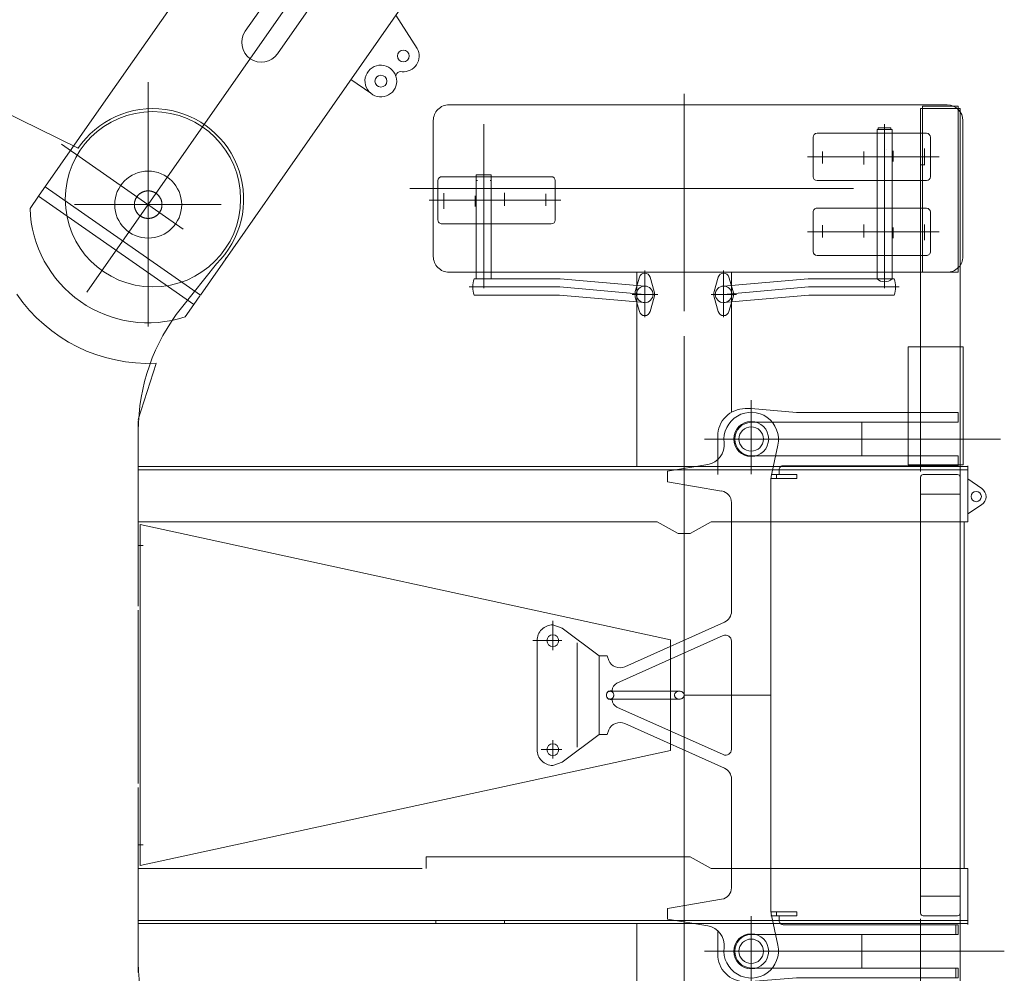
# Model space of a CAD drawing. Extents: x 6150 to 37180, y 3727 to 23870.
# Tile 23 of 27: x 33934 to 36432, y 9065 to 11485. Entities that reach past the tile are written whole.
import ezdxf

# ---------------------------------------------------------------- set-up
doc = ezdxf.new("R2010")
doc.units = 0
doc.header["$LTSCALE"] = 37.5
doc.header["$MEASUREMENT"] = 0
doc.linetypes.add('CENTER', pattern=[50.5, 30, -9, 2.5, -9])
doc.linetypes.add('HIDDEN', pattern=[12.6, 8.4, -4.2])
doc.layers.add('1', color=7, linetype='Continuous')
doc.layers.add('2', color=134, linetype='Continuous')

# ---------------------------------------------------------------- blocks, each defined once
blk = doc.blocks.new('*G3')
at = {"layer": '1', "color": 7, "linetype": 'Continuous', "lineweight": 9}
for p, q in [((35095.5, 11076.7), (35093.5, 11076.7)), ((35127.5, 11076.7), (35129.5, 11076.7))]:
    blk.add_line(p, q, dxfattribs=at)
blk = doc.blocks.new('*G5')
at = {"layer": '1', "color": 7, "linetype": 'Continuous', "lineweight": 9}
for p, q in [((35947.1, 10996.7), (35947.1, 10896.7)), ((36234.8, 11006.7), (35957.1, 11006.7)), ((36244.8, 10896.7), (36244.8, 10996.7)), ((35957.1, 10886.7), (36234.8, 10886.7))]:
    blk.add_line(p, q, dxfattribs=at)
at = {"layer": '1', "color": 7, "linetype": 'CENTER', "lineweight": 9}
for p, q in [((35932.8, 10946.7), (36266.8, 10946.7)), ((35970.7, 10963.3), (35970.7, 10932.7)), ((36076, 10965.5), (36076, 10932.7)), ((36150.6, 10958), (36150.6, 10930.9)), ((36230.1, 10965.1), (36230.1, 10925.2))]:
    blk.add_line(p, q, dxfattribs=at)
at = {"layer": '1', "color": 7, "linetype": 'Continuous', "lineweight": 9}
for centre, start, end in [((35957.1, 10996.7), 90, -179.9965), ((36234.8, 10996.7), 0, 90), ((35957.1, 10896.7), 180, -90.0017), ((36234.8, 10896.7), -90, 0.0035)]:
    blk.add_arc(centre, 10, start, end, dxfattribs=at)
blk = doc.blocks.new('*G6')
at = {"layer": '1', "color": 7, "linetype": 'Continuous', "lineweight": 9}
for p, q in [((35957.1, 11196.7), (36234.8, 11196.7)), ((35947.1, 11086.7), (35947.1, 11186.7)), ((36244.8, 11186.7), (36244.8, 11086.7)), ((36234.8, 11076.7), (35957.1, 11076.7))]:
    blk.add_line(p, q, dxfattribs=at)
at = {"layer": '1', "color": 7, "linetype": 'CENTER', "lineweight": 9}
for p, q in [((35970.7, 11120.2), (35970.7, 11150.8)), ((36076, 11118), (36076, 11150.8)), ((36150.6, 11125.5), (36150.6, 11152.6)), ((36230.1, 11118.4), (36230.1, 11158.3)), ((35932.8, 11136.7), (36266.8, 11136.7))]:
    blk.add_line(p, q, dxfattribs=at)
at = {"layer": '1', "color": 7, "linetype": 'Continuous', "lineweight": 9}
for centre, start, end in [((35957.1, 11186.7), 90, 179.9965), ((36234.8, 11186.7), 0, 90), ((35957.1, 11086.7), 180, -90), ((36234.8, 11086.7), -90, -0.0035)]:
    blk.add_arc(centre, 10, start, end, dxfattribs=at)
blk = doc.blocks.new('*G7')
at = {"layer": '1', "color": 7, "linetype": 'Continuous', "lineweight": 9}
for p, q in [((36287.3, 11269.2), (35023.5, 11269.2)), ((34983.5, 11229.2), (34983.5, 10884.2)), ((36327.3, 10884.2), (36327.3, 11229.2)), ((35023.5, 10844.2), (36287.3, 10844.2))]:
    blk.add_line(p, q, dxfattribs=at)
at = {"layer": '1', "color": 7, "linetype": 'CENTER', "lineweight": 9}
blk.add_line((34924.2, 11056.7), (36376.2, 11056.7), dxfattribs=at)
at = {"layer": '1', "color": 7, "linetype": 'Continuous', "lineweight": 9}
for centre, start, end in [((35023.5, 11229.2), 90, -179.9991), ((36287.3, 11229.2), 0, 89.9991), ((35023.5, 10884.2), 180, -89.9996), ((36287.3, 10884.2), -90, 0.0018)]:
    blk.add_arc(centre, 40, start, end, dxfattribs=at)
blk = doc.blocks.new('*G8')
at = {"layer": '1', "color": 7, "linetype": 'Continuous', "lineweight": 9}
for p, q in [((34995.2, 10976.7), (34995.2, 11076.7)), ((35005.2, 11086.7), (35282.9, 11086.7)), ((35292.9, 11076.7), (35292.9, 10976.7)), ((35282.9, 10966.7), (35005.2, 10966.7))]:
    blk.add_line(p, q, dxfattribs=at)
at = {"layer": '1', "color": 7, "linetype": 'CENTER', "lineweight": 9}
for p, q in [((35009.9, 11045.1), (35009.9, 11005.2)), ((35164, 11045.5), (35164, 11012.7)), ((35269.3, 11043.3), (35269.3, 11012.7)), ((35307.2, 11026.7), (34973.2, 11026.7)), ((35089.4, 11038), (35089.4, 11010.9))]:
    blk.add_line(p, q, dxfattribs=at)
at = {"layer": '1', "color": 7, "linetype": 'Continuous', "lineweight": 9}
for centre, start, end in [((35005.2, 11076.7), 90, 180), ((35282.9, 11076.7), 0, 90), ((35005.2, 10976.7), 180, -89.9965), ((35282.9, 10976.7), -90, -0.0017)]:
    blk.add_arc(centre, 10, start, end, dxfattribs=at)
blk = doc.blocks.new('*G4')
at = {"color": 7, "linetype": 'Continuous', "lineweight": 9}
for name in ['*G7', '*G6', '*G8', '*G5']:
    blk.add_blockref(name, (0, 0), dxfattribs=at)
blk = doc.blocks.new('*G12')
at = {"layer": '1', "color": 7, "linetype": 'Continuous', "lineweight": 9}
for p, q in [((35790, 10462), (35790, 10382.4)), ((35751.4, 10420.8), (35830, 10420.8))]:
    blk.add_line(p, q, dxfattribs=at)
blk.add_circle((35790, 10420.8), 31, dxfattribs=at)
blk = doc.blocks.new('*G13')
at = {"layer": '1', "color": 7, "linetype": 'Continuous', "lineweight": 9}
for p, q in [((35310.8, 9941.1), (35286.7, 9949.1)), ((35404.3, 9870.7), (35310.8, 9941.1)), ((35246.7, 9909.1), (35246.7, 9770.7)), ((35348.6, 9903.4), (35348.6, 9638.6)), ((35246.7, 9632.4), (35246.7, 9770.7)), ((35404.3, 9670.7), (35310.8, 9600.4)), ((35310.8, 9600.4), (35286.7, 9592.4))]:
    blk.add_line(p, q, dxfattribs=at)
for centre, start, end in [((35286.7, 9909.1), 89.9825, -179.9948), ((35286.7, 9632.4), 180, -89.9773)]:
    blk.add_arc(centre, 40, start, end, dxfattribs=at)
blk = doc.blocks.new('*G14')
at = {"layer": '1', "color": 7, "linetype": 'Continuous', "lineweight": 9}
for p, q in [((35286.7, 9885.1), (35286.7, 9959.3)), ((35309.4, 9909.1), (35236.3, 9909.1))]:
    blk.add_line(p, q, dxfattribs=at)
blk.add_circle((35286.7, 9909.1), 15, dxfattribs=at)
blk = doc.blocks.new('*G15')
at = {"layer": '1', "color": 7, "linetype": 'Continuous', "lineweight": 9}
for p, q in [((35286.7, 9609.8), (35286.7, 9656.4)), ((35257.3, 9632.4), (35309.4, 9632.4))]:
    blk.add_line(p, q, dxfattribs=at)
blk.add_circle((35286.7, 9632.4), 15, dxfattribs=at)
blk = doc.blocks.new('*G16')
at = {"layer": '1', "color": 7, "linetype": 'Continuous', "lineweight": 9}
for p, q in [((35423, 9772.2), (35422.9, 9770.7)), ((35422.9, 9770.7), (35423, 9769.3)), ((35423.3, 9773.6), (35423, 9772.2)), ((35423, 9769.3), (35423.3, 9767.8)), ((35423.8, 9775.1), (35423.3, 9773.6)), ((35424.6, 9776.5), (35423.8, 9775.1)), ((35425.6, 9777.8), (35424.6, 9776.5)), ((35426.7, 9778.9), (35425.6, 9777.8)), ((35428, 9779.7), (35426.7, 9778.9)), ((35429.4, 9780.3), (35428, 9779.7)), ((35430.8, 9780.6), (35429.4, 9780.3)), ((35432.1, 9780.7), (35430.8, 9780.6)), ((35432.1, 9780.7), (35607.7, 9780.7)), ((35433.5, 9780.6), (35432.1, 9780.7)), ((35434.8, 9780.3), (35433.5, 9780.6)), ((35436.2, 9779.7), (35434.8, 9780.3)), ((35437.5, 9778.9), (35436.2, 9779.7)), ((35438.7, 9777.8), (35437.5, 9778.9)), ((35439.6, 9776.6), (35438.7, 9777.8)), ((35440.4, 9775.2), (35439.6, 9776.6)), ((35441, 9773.7), (35440.4, 9775.2)), ((35441.3, 9772.2), (35441, 9773.7)), ((35441, 9767.8), (35441.3, 9769.3)), ((35441.4, 9770.7), (35441.3, 9772.2)), ((35441.3, 9769.3), (35441.4, 9770.7)), ((35595.5, 9772.2), (35595.3, 9770.7)), ((35595.3, 9770.7), (35595.5, 9769.3)), ((35595.9, 9773.7), (35595.5, 9772.2)), ((35595.5, 9769.3), (35595.9, 9767.8)), ((35596.6, 9775.2), (35595.9, 9773.7)), ((35597.6, 9776.6), (35596.6, 9775.2)), ((35598.9, 9777.8), (35597.6, 9776.6)), ((35600.5, 9778.9), (35598.9, 9777.8)), ((35602.2, 9779.7), (35600.5, 9778.9)), ((35604, 9780.3), (35602.2, 9779.7)), ((35605.9, 9780.6), (35604, 9780.3)), ((35607.7, 9780.7), (35605.9, 9780.6)), ((35607.7, 9780.7), (35609.5, 9780.6)), ((35609.5, 9780.6), (35611.3, 9780.3)), ((35611.3, 9780.3), (35613.1, 9779.7)), ((35613.1, 9779.7), (35614.8, 9778.9)), ((35614.8, 9778.9), (35616.4, 9777.8)), ((35616.4, 9777.8), (35617.7, 9776.6)), ((35617.7, 9776.6), (35618.7, 9775.2)), ((35618.7, 9775.2), (35619.5, 9773.7)), ((35619.5, 9773.7), (35619.9, 9772.2)), ((35619.9, 9769.3), (35619.5, 9767.8)), ((35619.9, 9772.2), (35620, 9770.7)), ((35620, 9770.7), (35619.9, 9769.3)), ((35423.3, 9767.8), (35423.8, 9766.3)), ((35423.8, 9766.3), (35424.6, 9764.9)), ((35424.6, 9764.9), (35425.6, 9763.7)), ((35425.6, 9763.7), (35426.7, 9762.6)), ((35426.7, 9762.6), (35428, 9761.8)), ((35428, 9761.8), (35429.4, 9761.2)), ((35429.4, 9761.2), (35430.8, 9760.8)), ((35430.8, 9760.8), (35432.1, 9760.7)), ((35432.1, 9760.7), (35433.5, 9760.8)), ((35607.7, 9760.7), (35432.1, 9760.7)), ((35433.5, 9760.8), (35434.8, 9761.2)), ((35434.8, 9761.2), (35436.2, 9761.8)), ((35436.2, 9761.8), (35437.5, 9762.6)), ((35437.5, 9762.6), (35438.7, 9763.7)), ((35438.7, 9763.7), (35439.6, 9764.9)), ((35439.6, 9764.9), (35440.4, 9766.3)), ((35440.4, 9766.3), (35441, 9767.8)), ((35595.9, 9767.8), (35596.6, 9766.3)), ((35596.6, 9766.3), (35597.6, 9764.9)), ((35597.6, 9764.9), (35598.9, 9763.7)), ((35598.9, 9763.7), (35600.5, 9762.6)), ((35600.5, 9762.6), (35602.2, 9761.8)), ((35602.2, 9761.8), (35604, 9761.2)), ((35604, 9761.2), (35605.9, 9760.8)), ((35605.9, 9760.8), (35607.7, 9760.7)), ((35609.5, 9760.8), (35607.7, 9760.7)), ((35611.3, 9761.2), (35609.5, 9760.8)), ((35613.1, 9761.8), (35611.3, 9761.2)), ((35614.8, 9762.6), (35613.1, 9761.8)), ((35616.4, 9763.7), (35614.8, 9762.6)), ((35617.7, 9764.9), (35616.4, 9763.7)), ((35618.7, 9766.3), (35617.7, 9764.9)), ((35619.5, 9767.8), (35618.7, 9766.3))]:
    blk.add_line(p, q, dxfattribs=at)
blk = doc.blocks.new('*G18')
at = {"layer": '1', "color": 7, "linetype": 'Continuous', "lineweight": 9}
for p, q in [((35790, 9022.1), (35790, 9210.2)), ((36432.3, 9120.7), (35671.4, 9120.7)), ((35671.4, 9120.7), (36432.3, 9120.7))]:
    blk.add_line(p, q, dxfattribs=at)
for radius in [44.4, 31]:
    blk.add_circle((35790, 9120.7), radius, dxfattribs=at)
blk = doc.blocks.new('*G19')
at = {"layer": '1', "color": 7, "linetype": 'Continuous', "lineweight": 9}
for p, q in [((35861.2, 9198.2), (35861.2, 9210.8)), ((35705, 9172.9), (35705, 9113.6)), ((36315, 9188.2), (35871.2, 9188.2)), ((36309, 9188.2), (36309, 9163.2)), ((36315, 9163.2), (36315, 9188.2)), ((35790, 9163.2), (35852.1, 9163.2)), ((35852.1, 9163.2), (36315, 9163.2)), ((35843.7, 9078.2), (35790, 9078.2)), ((36315, 9078.2), (35843.7, 9078.2)), ((36309, 9078.2), (36309, 9053.2)), ((36315, 9053.2), (36315, 9078.2)), ((35790, 9043.6), (35904.8, 9053.2)), ((35904.8, 9053.2), (36315, 9053.2)), ((35775, 9043.6), (35790, 9043.6))]:
    blk.add_line(p, q, dxfattribs=at)
for centre, radius, start, end in [((35871.2, 9198.2), 10, 180, -89.9965), ((35790.9, 9120.7), 42.5, 91.2417, -91.2462), ((35775, 9113.6), 70, 180, -89.9998)]:
    blk.add_arc(centre, radius, start, end, dxfattribs=at)
blk = doc.blocks.new('*G17')
at = {"color": 7, "linetype": 'Continuous', "lineweight": 9}
for name in ['*G18', '*G19']:
    blk.add_blockref(name, (0, 0), dxfattribs=at)
blk = doc.blocks.new('*G21')
at = {"layer": '1', "color": 7, "linetype": 'Continuous', "lineweight": 9}
for p, q in [((36375.3, 10295.3), (36340, 10319.7)), ((36340, 10231), (36374.7, 10253.8))]:
    blk.add_line(p, q, dxfattribs=at)
blk.add_circle((36361, 10274.7), 13, dxfattribs=at)
blk.add_arc((36361, 10274.7), 25, -56.7079, 55.2431, dxfattribs=at)
blk = doc.blocks.new('*G20')
at = {"color": 7, "linetype": 'Continuous', "lineweight": 9}
blk.add_blockref('*G21', (0, 0), dxfattribs=at)
blk = doc.blocks.new('*G23')
at = {"layer": '1', "color": 7, "linetype": 'Continuous', "lineweight": 9}
for p, q in [((36225, 11259.7), (36220, 11259.7)), ((36220, 11259.7), (36220, 10338.2)), ((36320, 11259.7), (36315, 11259.7)), ((36320, 10310.6), (36320, 11259.7)), ((36320, 9770.7), (36320, 10302.6)), ((36220, 10236.5), (36220, 9770.7))]:
    blk.add_line(p, q, dxfattribs=at)
blk = doc.blocks.new('*G22')
at = {"color": 7, "linetype": 'Continuous', "lineweight": 9}
blk.add_blockref('*G23', (0, 0), dxfattribs=at)
blk = doc.blocks.new('*G24')
at = {"layer": '1', "color": 7, "linetype": 'Continuous', "lineweight": 9}
blk.add_line((36340, 9317.7), (36340, 9325.7), dxfattribs=at)
blk = doc.blocks.new('*G50')
at = {"layer": '1', "color": 7, "linetype": 'Continuous', "lineweight": 9}
for p, q in [((34240, 9338), (34240, 10203.5)), ((34240, 10203.5), (35585, 9911.3)), ((35585, 9911.3), (35585, 9630.2)), ((35585, 9630.2), (34240, 9338))]:
    blk.add_line(p, q, dxfattribs=at)
blk = doc.blocks.new('*G64')
at = {"layer": '1', "color": 7, "linetype": 'Continuous', "lineweight": 9}
blk.add_line((35620, 8859.3), (35620, 9770.7), dxfattribs=at)
blk = doc.blocks.new('*G63')
at = {"color": 7, "linetype": 'Continuous', "lineweight": 9}
blk.add_blockref('*G64', (0, 0), dxfattribs=at)
blk = doc.blocks.new('*G65')
at = {"layer": '1', "color": 7, "linetype": 'Continuous', "lineweight": 9}
for p, q in [((35840, 10320.6), (35906.1, 10320.6)), ((35906.1, 10330.6), (35842.1, 10330.6)), ((35854.1, 10320.6), (35854.1, 10330.6)), ((35906.1, 10320.6), (35906.1, 10330.6))]:
    blk.add_line(p, q, dxfattribs=at)
blk = doc.blocks.new('*G117')
at = {"layer": '1', "color": 7, "linetype": 'Continuous', "lineweight": 9}
blk.add_line((36340, 10223.7), (36340, 10215.7), dxfattribs=at)
blk = doc.blocks.new('*G119')
at = {"layer": '1', "color": 7, "linetype": 'Continuous', "lineweight": 9}
blk.add_line((35620, 10682.2), (35620, 9770.7), dxfattribs=at)
blk = doc.blocks.new('*G118')
at = {"color": 7, "linetype": 'Continuous', "lineweight": 9}
blk.add_blockref('*G119', (0, 0), dxfattribs=at)
blk = doc.blocks.new('*G120')
at = {"layer": '1', "color": 7, "linetype": 'Continuous', "lineweight": 9}
for p, q in [((35840, 9220.8), (35906.1, 9220.8)), ((35854.1, 9220.8), (35854.1, 9210.8)), ((35906.1, 9220.8), (35906.1, 9210.8)), ((35906.1, 9210.8), (35840, 9210.8))]:
    blk.add_line(p, q, dxfattribs=at)
blk = doc.blocks.new('*G121')
at = {"layer": '1', "color": 7, "linetype": 'Continuous', "lineweight": 9}
blk.add_line((34235, 9390.7), (34235, 9490.7), dxfattribs=at)
blk = doc.blocks.new('*G122')
at = {"layer": '1', "color": 7, "linetype": 'Continuous', "lineweight": 9}
blk.add_line((34235, 10150.7), (34235, 10050.7), dxfattribs=at)
blk = doc.blocks.new('*G123')
at = {"layer": '1', "color": 7, "linetype": 'Continuous', "lineweight": 9}
for p, q in [((33884.3, 11256.7), (33875, 11256.7)), ((33875, 11256.7), (33875, 11216.7)), ((34082.6, 11159), (33884.3, 11256.7))]:
    blk.add_line(p, q, dxfattribs=at)
blk = doc.blocks.new('*G127')
at = {"layer": '1', "color": 7, "linetype": 'Continuous', "lineweight": 9}
blk.add_circle((34272.1, 11029.4), 222.5, dxfattribs=at)
blk = doc.blocks.new('*G129')
at = {"layer": '1', "color": 7, "linetype": 'Continuous', "lineweight": 9}
for p, q in [((34260, 11326.8), (34260, 10706.7)), ((34433.3, 10865.2), (34344.3, 10753.7))]:
    blk.add_line(p, q, dxfattribs=at)
blk.add_circle((34260, 11015.7), 85, dxfattribs=at)
for centre, radius, start, end in [((34272.1, 11029.4), 230.1, -45.5382, 146.0055), ((34735, 10441.7), 500, 141.39, 179.999)]:
    blk.add_arc(centre, radius, start, end, dxfattribs=at)
blk = doc.blocks.new('*G130')
at = {"layer": '1', "color": 7, "linetype": 'Continuous', "lineweight": 9}
for p, q in [((34260, 8206.7), (34260, 8826.8)), ((34433.3, 8668.3), (34344.3, 8779.8))]:
    blk.add_line(p, q, dxfattribs=at)
blk.add_circle((34260, 8518.8), 85, dxfattribs=at)
for centre, radius, start, end in [((34735, 9091.8), 500, 180, -141.3909), ((34272.1, 8504.1), 230.1, -145.6529, 45.5381)]:
    blk.add_arc(centre, radius, start, end, dxfattribs=at)
blk = doc.blocks.new('*G126')
at = {"color": 7, "linetype": 'Continuous', "lineweight": 9}
for name in ['*G129', '*G127', '*G130']:
    blk.add_blockref(name, (0, 0), dxfattribs=at)
blk = doc.blocks.new('*G137')
at = {"layer": '1', "color": 7, "linetype": 'Continuous', "lineweight": 9}
blk.add_line((34235, 9536.7), (34235, 9066.7), dxfattribs=at)
blk = doc.blocks.new('*G138')
at = {"layer": '1', "color": 7, "linetype": 'Continuous', "lineweight": 9}
blk.add_line((34235, 9986.8), (34235, 9546.7), dxfattribs=at)
blk = doc.blocks.new('*G139')
at = {"layer": '1', "color": 7, "linetype": 'Continuous', "lineweight": 9}
blk.add_line((34235, 9996.7), (34235, 10466.7), dxfattribs=at)
blk = doc.blocks.new('*G145')
at = {"layer": '1', "color": 7, "linetype": 'Continuous', "lineweight": 9}
blk.add_line((34235, 10470.7), (34280, 10612.4), dxfattribs=at)
blk.add_arc((34260, 11016.7), 403.9, -145.5667, -87.1678, dxfattribs=at)
blk = doc.blocks.new('*G154')
at = {"layer": '1', "color": 7, "linetype": 'Continuous', "lineweight": 9}
blk.add_circle((34260, 11015.7), 35, dxfattribs=at)
blk = doc.blocks.new('*G153')
at = {"color": 7, "linetype": 'Continuous', "lineweight": 9}
blk.add_blockref('*G154', (0, 0), dxfattribs=at)
blk = doc.blocks.new('*G124')
at = {"color": 7, "linetype": 'Continuous', "lineweight": 9}
for name in ['*G126', '*G153', '*G145', '*G139', '*G138', '*G137']:
    blk.add_blockref(name, (0, 0), dxfattribs=at)
blk = doc.blocks.new('*G157')
at = {"layer": '1', "color": 7, "linetype": 'CENTER', "lineweight": 9}
for p, q in [((35111.5, 10803.5), (35111.5, 11220.2)), ((35304.6, 10806.7), (35074.6, 10806.7)), ((35520, 10788), (35304.6, 10806.7))]:
    blk.add_line(p, q, dxfattribs=at)
at = {"layer": '1', "color": 7, "linetype": 'Continuous', "lineweight": 9}
for p, q in [((35092.5, 11091.7), (35130.5, 11091.7)), ((35092.5, 11091.7), (35092.5, 10827.8)), ((35130.5, 10827.8), (35130.5, 11091.7)), ((35092.5, 10827.8), (35087.4, 10827.8)), ((35130.5, 10827.8), (35092.5, 10827.8)), ((35305.2, 10827.8), (35130.5, 10827.8)), ((35519.9, 10809.1), (35305.2, 10827.8)), ((35087.4, 10785.7), (35303.6, 10785.7)), ((35303.6, 10785.7), (35520, 10767))]:
    blk.add_line(p, q, dxfattribs=at)
for centre, radius, start, end in [((35143.7, 10806.8), 60.1, 159.5732, -159.4876), ((35520, 10788), 21, 90, -90), ((35519.9, 10788), 21.1, -89.7865, 89.9978)]:
    blk.add_arc(centre, radius, start, end, dxfattribs=at)
blk = doc.blocks.new('*G158')
at = {"layer": '1', "color": 7, "linetype": 'CENTER', "lineweight": 9}
for p, q in [((35520, 10729.8), (35520, 10848.2)), ((35488.4, 10788), (35552.8, 10788))]:
    blk.add_line(p, q, dxfattribs=at)
at = {"layer": '1', "color": 7, "linetype": 'Continuous', "lineweight": 9}
for p, q in [((35506.5, 10831.9), (35496, 10794.9)), ((35544, 10794.9), (35533.5, 10831.9)), ((35496, 10781.2), (35506.5, 10744.2)), ((35533.5, 10744.2), (35544, 10781.2))]:
    blk.add_line(p, q, dxfattribs=at)
for centre, radius, start, end in [((35520, 10828), 14, 90, 164.0344), ((35520, 10828), 14, 15.9635, 90.0004), ((35520, 10788), 25, 164.0377, -164.0385), ((35520, 10788), 25, -15.9627, 15.9619), ((35520, 10748), 14, -164.0518, -89.9996), ((35520, 10748), 14, -90, -15.9678)]:
    blk.add_arc(centre, radius, start, end, dxfattribs=at)
blk = doc.blocks.new('*G159')
at = {"layer": '1', "color": 7, "linetype": 'CENTER', "lineweight": 9}
for p, q in [((35720, 10729.8), (35720, 10848.2)), ((35688.4, 10788), (35752.8, 10788))]:
    blk.add_line(p, q, dxfattribs=at)
at = {"layer": '1', "color": 7, "linetype": 'Continuous', "lineweight": 9}
for p, q in [((35706.5, 10831.9), (35696, 10794.9)), ((35744, 10794.9), (35733.5, 10831.9)), ((35696, 10781.2), (35706.5, 10744.2)), ((35733.5, 10744.2), (35744, 10781.2))]:
    blk.add_line(p, q, dxfattribs=at)
for centre, radius, start, end in [((35720, 10828), 14, 90, 164.0344), ((35720, 10828), 14, 15.9635, 90.0004), ((35720, 10788), 25, 164.0377, -164.0385), ((35720, 10788), 25, -15.9627, 15.9619), ((35720, 10748), 14, -164.0518, -89.9996), ((35720, 10748), 14, -90, -15.9678)]:
    blk.add_arc(centre, radius, start, end, dxfattribs=at)
blk = doc.blocks.new('*G160')
at = {"layer": '1', "color": 7, "linetype": 'CENTER', "lineweight": 9}
for p, q in [((36128.5, 10803.5), (36128.5, 11220.2)), ((35720, 10788), (35935.4, 10806.7)), ((35935.4, 10806.7), (36165.4, 10806.7))]:
    blk.add_line(p, q, dxfattribs=at)
at = {"layer": '1', "color": 7, "linetype": 'Continuous', "lineweight": 9}
for p, q in [((36109.5, 10827.8), (36109.5, 11206.7)), ((36109.5, 11206.7), (36147.5, 11206.7)), ((36112.5, 11206.7), (36112.5, 11210.7)), ((36112.5, 11210.7), (36144.5, 11210.7)), ((36144.5, 11210.7), (36144.5, 11206.7)), ((36147.5, 11206.7), (36147.5, 10827.7)), ((35720.1, 10809.1), (35934.8, 10827.8)), ((35934.8, 10827.8), (36109.5, 10827.8)), ((36109.5, 10827.8), (36147.5, 10827.8)), ((36147.5, 10827.8), (36152.6, 10827.8)), ((35936.4, 10785.7), (35720, 10767)), ((36152.6, 10785.7), (35936.4, 10785.7))]:
    blk.add_line(p, q, dxfattribs=at)
for centre, radius, start, end in [((36128.5, 10846.3), 26.6, -135.6897, -44.3509), ((36096.3, 10806.8), 60.1, -20.5134, 20.4258), ((35720.1, 10788), 21.1, 90, -90.2174), ((35720, 10788), 21, -90, 90)]:
    blk.add_arc(centre, radius, start, end, dxfattribs=at)
blk = doc.blocks.new('*G162')
at = {"layer": '1', "color": 7, "linetype": 'Continuous', "lineweight": 9}
for p, q in [((36339.8, 9219.5), (36339.8, 9188.3)), ((36070.6, 9078.2), (36070.6, 9163.2)), ((36070.6, 9078.2), (36070.6, 9163.2))]:
    blk.add_line(p, q, dxfattribs=at)
blk = doc.blocks.new('*G161')
at = {"color": 7, "linetype": 'Continuous', "lineweight": 9}
blk.add_blockref('*G162', (0, 0), dxfattribs=at)
blk = doc.blocks.new('*G163')
at = {"layer": '1', "color": 7, "linetype": 'Continuous', "lineweight": 9}
for p, q in [((36220, 9217.2), (36220, 9304.6)), ((36320, 9304.6), (36320, 9217.2)), ((36313.7, 9210.9), (36226.3, 9210.9))]:
    blk.add_line(p, q, dxfattribs=at)
at = {"layer": '1', "color": 7, "linetype": 'CENTER', "lineweight": 9}
blk.add_line((36220, 9260.9), (36320, 9260.9), dxfattribs=at)
at = {"layer": '1', "color": 7, "linetype": 'Continuous', "lineweight": 9}
for centre, start, end in [((36226.3, 9217.2), 180, -90.0111), ((36313.7, 9217.2), -90, -0.0055)]:
    blk.add_arc(centre, 6.3, start, end, dxfattribs=at)
blk = doc.blocks.new('*G164')
at = {"layer": '1', "color": 7, "linetype": 'Continuous', "lineweight": 9}
for p, q in [((35738.1, 9973.1), (35737.9, 9973.6)), ((35733.9, 9967.2), (35734.8, 9966.7))]:
    blk.add_line(p, q, dxfattribs=at)
blk = doc.blocks.new('*G166')
at = {"layer": '1', "color": 7, "linetype": 'Continuous', "lineweight": 9}
for p, q in [((34235, 10150.7), (34235, 10350.7)), ((34235, 10350.7), (35576.8, 10350.7)), ((35576.8, 10350.7), (35864.6, 10350.7)), ((35864.6, 10350.7), (36173.7, 10350.7)), ((36340, 10350.7), (36173.7, 10350.7)), ((34235, 10342.9), (36340, 10342.9)), ((36340, 10322.4), (36340, 10210.7)), ((34235, 10210.3), (35551.5, 10210.6)), ((35551.5, 10210.6), (35605, 10180.7)), ((35635, 10180.7), (35688.5, 10210.6)), ((35688.5, 10210.6), (36280, 10210.7)), ((36340, 10210.7), (36280, 10210.7)), ((35605, 10180.7), (35635, 10180.7)), ((34247.3, 10150.7), (34235, 10150.7)), ((35620, 9770.7), (35736.9, 9770.7)), ((35736.9, 9770.7), (35840, 9770.7)), ((34235, 9190.8), (34235, 9390.7)), ((34235, 9390.7), (34247.3, 9390.7)), ((35635, 9360.7), (34965, 9360.7)), ((34965, 9360.7), (34965, 9331.1)), ((35688.5, 9330.7), (35635, 9360.7)), ((34955, 9331.1), (34235, 9331.1)), ((36280, 9330.7), (35688.5, 9330.7)), ((36280, 9330.7), (36340, 9330.7)), ((36340, 9330.7), (36340, 9219.1)), ((34235, 9198.7), (36340, 9198.7)), ((34990.1, 9190.8), (34990.1, 9198.7)), ((35163.9, 9198.7), (35163.9, 9190.8)), ((35576.8, 9190.8), (34235, 9190.8)), ((35864.5, 9190.8), (35576.8, 9190.8)), ((36174, 9190.8), (35864.5, 9190.8)), ((36174, 9190.8), (36340, 9190.8))]:
    blk.add_line(p, q, dxfattribs=at)
blk = doc.blocks.new('*G165')
at = {"color": 7, "linetype": 'Continuous', "lineweight": 9}
blk.add_blockref('*G166', (0, 0), dxfattribs=at)
blk = doc.blocks.new('*G168')
at = {"layer": '1', "color": 7, "linetype": 'Continuous', "lineweight": 9}
blk.add_line((36330, 10210.7), (36330, 9330.7), dxfattribs=at)
blk = doc.blocks.new('*G167')
at = {"color": 7, "linetype": 'Continuous', "lineweight": 9}
blk.add_blockref('*G168', (0, 0), dxfattribs=at)
blk = doc.blocks.new('*G169')
at = {"layer": '1', "color": 7, "linetype": 'Continuous', "lineweight": 9}
for p, q in [((36220, 10236.9), (36220, 10324.3)), ((36226.3, 10330.6), (36313.7, 10330.6)), ((36320, 10324.3), (36320, 10236.9))]:
    blk.add_line(p, q, dxfattribs=at)
at = {"layer": '1', "color": 7, "linetype": 'CENTER', "lineweight": 9}
blk.add_line((36320, 10280.6), (36220, 10280.6), dxfattribs=at)
at = {"layer": '1', "color": 7, "linetype": 'Continuous', "lineweight": 9}
for centre, start, end in [((36226.3, 10324.3), 90, -179.9917), ((36313.7, 10324.3), 0, 89.9945)]:
    blk.add_arc(centre, 6.3, start, end, dxfattribs=at)
blk = doc.blocks.new('*G171')
at = {"layer": '1', "color": 7, "linetype": 'Continuous', "lineweight": 9}
for p, q in [((36070.6, 10463.2), (36070.6, 10378.2)), ((36070.6, 10463.2), (36070.6, 10378.2)), ((36339.8, 10322), (36339.8, 10353.2))]:
    blk.add_line(p, q, dxfattribs=at)
blk = doc.blocks.new('*G170')
at = {"color": 7, "linetype": 'Continuous', "lineweight": 9}
blk.add_blockref('*G171', (0, 0), dxfattribs=at)
blk = doc.blocks.new('*G172')
at = {"layer": '1', "color": 7, "linetype": 'Continuous', "lineweight": 9}
blk.add_line((35839.7, 9270.7), (35839.7, 10270.7), dxfattribs=at)
blk = doc.blocks.new('*G173')
at = {"layer": '1', "color": 7, "linetype": 'Continuous', "lineweight": 9}
for p, q in [((36188, 10355.2), (36188, 10655.2)), ((36188, 10655.2), (36225, 10655.2)), ((36225, 10655.2), (36247.5, 10655.2)), ((36247.5, 10655.2), (36328, 10655.2)), ((36328, 10655.2), (36328, 10355.2)), ((36221.2, 10355.2), (36188, 10355.2)), ((36251.2, 10355.2), (36221.2, 10355.2)), ((36328, 10355.2), (36251.2, 10355.2))]:
    blk.add_line(p, q, dxfattribs=at)
blk = doc.blocks.new('*G175')
at = {"layer": '1', "color": 7, "linetype": 'Continuous', "lineweight": 9}
for p, q in [((35790, 10519.4), (35790, 10331.3)), ((36422.4, 10420.8), (35671.4, 10420.8)), ((35671.4, 10420.8), (36422.4, 10420.8))]:
    blk.add_line(p, q, dxfattribs=at)
for radius in [44.4, 31]:
    blk.add_circle((35790, 10420.8), radius, dxfattribs=at)
blk = doc.blocks.new('*G176')
at = {"layer": '1', "color": 7, "linetype": 'Continuous', "lineweight": 9}
for p, q in [((35775, 10497.9), (35790, 10497.9)), ((35790, 10497.9), (35904.8, 10488.2)), ((35904.8, 10488.2), (36315, 10488.2)), ((36315, 10488.2), (36315, 10463.2)), ((35843.7, 10463.2), (35790, 10463.2)), ((36315, 10463.2), (35843.7, 10463.2)), ((35705, 10368.6), (35705, 10427.9)), ((35705, 10368.6), (35705, 10330.6)), ((35790, 10378.2), (35852.1, 10378.2)), ((35852.1, 10378.2), (36315, 10378.2)), ((36315, 10378.2), (36315, 10353.2)), ((35861.2, 10343.2), (35861.2, 10330.6)), ((36315, 10353.2), (35871.2, 10353.2))]:
    blk.add_line(p, q, dxfattribs=at)
for centre, radius, start, end in [((35775, 10427.9), 70, 90, -179.9995), ((35790.9, 10420.7), 42.5, 91.2417, -91.2462), ((35871.2, 10343.2), 10, 90, -179.993)]:
    blk.add_arc(centre, radius, start, end, dxfattribs=at)
blk = doc.blocks.new('*G174')
at = {"color": 7, "linetype": 'Continuous', "lineweight": 9}
for name in ['*G175', '*G176']:
    blk.add_blockref(name, (0, 0), dxfattribs=at)
blk = doc.blocks.new('*G177')
at = {"layer": '1', "color": 7, "linetype": 'Continuous', "lineweight": 9}
for p, q in [((36225, 10844.7), (36225, 11265.7)), ((36225, 11265.7), (36315, 11265.7)), ((36225, 11259.7), (36315, 11259.7)), ((36315, 11265.7), (36315, 10844.7)), ((36315, 10844.7), (36225, 10844.7))]:
    blk.add_line(p, q, dxfattribs=at)
blk = doc.blocks.new('*G178')
at = {"layer": '1', "color": 7, "linetype": 'Continuous', "lineweight": 9}
for p, q in [((36220, 11196.7), (36160.7, 11196.7)), ((36220, 11196.7), (36230.6, 11196.7)), ((36133.2, 11156.7), (36133.2, 11156.7)), ((36153.2, 11136.7), (36168.8, 11136.7)), ((36230.6, 11116.7), (36220, 11116.7))]:
    blk.add_line(p, q, dxfattribs=at)
blk = doc.blocks.new('*G180')
at = {"layer": '1', "color": 7, "linetype": 'Continuous', "lineweight": 9}
for p, q in [((36320, 8881.7), (36315, 8881.7)), ((36315, 8881.7), (36315, 8694.7)), ((36320, 8856.7), (36320, 8881.7)), ((36320, 8881.7), (36328, 8881.7)), ((36320, 8694.7), (36320, 8881.7)), ((36328, 8881.7), (36328, 8856.7)), ((36328, 8856.7), (36320, 8856.7)), ((36315, 8694.7), (36320, 8694.7)), ((36328, 8306.7), (36320, 8306.7)), ((36320, 8306.7), (36320, 8281.7)), ((36328, 8281.7), (36328, 8306.7)), ((36320, 8281.7), (36328, 8281.7))]:
    blk.add_line(p, q, dxfattribs=at)
blk = doc.blocks.new('*G181')
at = {"layer": '1', "color": 7, "linetype": 'Continuous', "lineweight": 9}
for p, q in [((36220, 9304.9), (36220, 9770.7)), ((36320, 9770.7), (36320, 9238.8)), ((36320, 9230.8), (36320, 8281.7)), ((36220, 8281.7), (36220, 9203.2)), ((36225, 8281.7), (36220, 8281.7)), ((36320, 8281.7), (36315, 8281.7))]:
    blk.add_line(p, q, dxfattribs=at)
blk = doc.blocks.new('*G182')
at = {"layer": '1', "color": 7, "linetype": 'Continuous', "lineweight": 9}
for p, q in [((36315, 8696.7), (36225, 8696.7)), ((36225, 8696.7), (36225, 8275.7)), ((36315, 8275.7), (36315, 8696.7)), ((36225, 8281.7), (36315, 8281.7)), ((36225, 8275.7), (36315, 8275.7))]:
    blk.add_line(p, q, dxfattribs=at)
blk = doc.blocks.new('*G179')
at = {"color": 7, "linetype": 'Continuous', "lineweight": 9}
for name in ['*G181', '*G180', '*G182']:
    blk.add_blockref(name, (0, 0), dxfattribs=at)
blk = doc.blocks.new('*G1')
at = {"layer": '1', "color": 7, "linetype": 'CENTER', "lineweight": 9}
for p, q in [((35620, 10745), (35620, 11296.6)), ((34924.2, 11056.7), (36203.9, 11056.7))]:
    blk.add_line(p, q, dxfattribs=at)
at = {"layer": '1', "color": 7, "linetype": 'Continuous', "lineweight": 9}
for p, q in [((34073, 11015.7), (34445.4, 11015.7)), ((35500, 10350.7), (35500, 10844.2)), ((35740, 10488.5), (35740, 10844.2)), ((35857.8, 10405.2), (35841.1, 10325.7)), ((35578.1, 10339.3), (35679.9, 10356.4)), ((35578.1, 10312.3), (35578.1, 10339.3)), ((35715, 10288.9), (35578.1, 10312.3)), ((35840, 10315.4), (35840, 9770.7)), ((35740, 9983.5), (35740, 10259.4)), ((35469.1, 9842.8), (35722.3, 9956.1)), ((35718.9, 9921.8), (35449.5, 9801.1)), ((35740, 9770.7), (35740, 9908.1)), ((35404.3, 9870.7), (35424.3, 9870.7)), ((35404.3, 9770.7), (35404.3, 9870.7)), ((35424.3, 9870.7), (35429, 9859)), ((35404.3, 9770.7), (35404.3, 9670.7)), ((35423.8, 9776.1), (35423.2, 9774)), ((35423.2, 9774), (35423.2, 9770.7)), ((35423.2, 9767.5), (35423.2, 9770.7)), ((35425.1, 9778.4), (35423.8, 9776.1)), ((35428.1, 9780.8), (35425.1, 9778.4)), ((35432.1, 9781.7), (35428.1, 9780.8)), ((35437.7, 9781.7), (35432.1, 9781.7)), ((35437.7, 9782.9), (35437.7, 9781.7)), ((35740, 9770.7), (35740, 9633.4)), ((35840, 9226), (35840, 9770.7)), ((35423.8, 9765.4), (35423.2, 9767.5)), ((35425.1, 9763.1), (35423.8, 9765.4)), ((35428.1, 9760.7), (35425.1, 9763.1)), ((35432.1, 9759.7), (35428.1, 9760.7)), ((35437.7, 9759.7), (35432.1, 9759.7)), ((35437.7, 9758.6), (35437.7, 9759.7)), ((35718.9, 9619.7), (35449.5, 9740.4)), ((35469.1, 9698.7), (35722.3, 9585.3)), ((35404.3, 9670.7), (35424.3, 9670.7)), ((35424.3, 9670.7), (35429, 9682.5)), ((35740, 9558), (35740, 9282.1)), ((35715, 9252.6), (35578.1, 9229.2)), ((35578.1, 9229.2), (35578.1, 9202.2)), ((35578.1, 9202.2), (35679.9, 9185)), ((35857.8, 9136.3), (35841.1, 9215.8)), ((35500, 9190.8), (35500, 8697.2))]:
    blk.add_line(p, q, dxfattribs=at)
for centre, radius, start, end in [((35790, 10419.4), 69.3, -11.8868, -173.4044), ((35671.6, 10405.7), 50, -80.4273, 6.5939), ((35890.1, 10315.4), 50.1, 168.1311, 179.9997), ((35710, 10259.4), 30, 0, 80.3268), ((35710, 9983.5), 30, -65.8745, -0.0017), ((35725, 9908.1), 15, 0, 114.119), ((35456.8, 9870.1), 30, -158.1979, -65.8741), ((35457.7, 9782.9), 20, 114.1277, 179.9983), ((35457.7, 9758.6), 20, 180, -114.1294), ((35456.8, 9671.3), 30, 65.8759, 158.2012), ((35725, 9633.4), 15, -114.123, 0.0016), ((35710, 9558), 30, 0, 65.8744), ((35710, 9282.1), 30, -80.3249, 0), ((35890.1, 9226), 50.1, 180, -168.1311), ((35671.6, 9135.7), 50, -6.5962, 80.4252), ((35790, 9122), 69.3, 173.4039, 11.8868)]:
    blk.add_arc(centre, radius, start, end, dxfattribs=at)
at = {"color": 7, "linetype": 'Continuous', "lineweight": 9}
for name in ['*G124', '*G4', '*G123', '*G22', '*G177', '*G157', '*G160', '*G178', '*G3', '*G158', '*G159', '*G118', '*G173', '*G174', '*G12', '*G170', '*G165', '*G65', '*G169', '*G20', '*G172', '*G117', '*G50', '*G167', '*G122', '*G164', '*G14', '*G13', '*G16', '*G63', '*G179', '*G15', '*G121', '*G24', '*G163', '*G120', '*G161', '*G17']:
    blk.add_blockref(name, (0, 0), dxfattribs=at)
blk = doc.blocks.new('*G184')
at = {"layer": '2', "color": 134, "linetype": 'CENTER', "lineweight": 9}
for p, q in [((36175.8, 13251.6), (35688.6, 13591.9)), ((34104.6, 10793.3), (36013.9, 13527.3)), ((34349, 10953.6), (34039.8, 11169.6))]:
    blk.add_line(p, q, dxfattribs=at)
at = {"layer": '2', "color": 134, "linetype": 'Continuous', "lineweight": 9}
for p, q in [((35661.5, 13452.3), (34983.2, 12481)), ((35634.9, 13403.7), (35672.1, 13457)), ((35682, 13450.1), (35644.8, 13396.8)), ((35666.5, 13448.8), (35661.5, 13452.3)), ((35663, 13451.3), (35668.9, 13452.3)), ((35666.5, 13448.8), (35663, 13451.3)), ((35668.9, 13452.3), (35666.5, 13448.8)), ((35672.1, 13457), (35682, 13450.1)), ((34769.8, 12164.8), (35634.9, 13403.7)), ((35634.9, 13403.7), (35684.1, 13369.3)), ((35684.1, 13369.3), (35561, 13193)), ((35666.5, 13344), (35764.8, 13275.3)), ((35655.5, 13328.3), (35950.6, 13122.2)), ((35645.6, 13314.1), (35940.7, 13108)), ((35764.8, 13275.3), (35753.9, 13259.6)), ((35561, 13193), (35511.8, 13227.4)), ((35511.8, 13227.4), (35561, 13193)), ((35852.3, 13190.9), (35863.2, 13206.6)), ((35863.2, 13206.6), (35961.6, 13137.9)), ((36064.9, 13170.6), (35386.6, 12199.3)), ((36018.6, 13135.7), (36055.8, 13189)), ((36065.7, 13182.1), (36028.5, 13128.8)), ((36055.8, 13189), (36065.7, 13182.1)), ((36063.3, 13178.6), (36060, 13174)), ((36060, 13174), (36064.7, 13170.8)), ((36060, 13174), (36064.9, 13170.6)), ((36064.7, 13170.8), (36063.3, 13178.6)), ((35612.8, 13144.9), (35793.2, 13019)), ((35856.2, 12986.9), (35979.3, 13163.2)), ((35979.3, 13163.2), (36028.5, 13128.8)), ((35293.7, 12757.9), (35557.1, 13135)), ((35961.6, 13137.9), (35950.6, 13122.2)), ((35994.4, 13048.7), (35942.9, 12974.9)), ((35979.7, 13059), (35994.4, 13048.7)), ((36006.4, 13022.1), (35972, 12972.9)), ((35985.9, 13036.4), (36006.4, 13022.1)), ((35905.4, 12952.6), (35856.2, 12986.9)), ((35856.2, 12986.9), (35905.4, 12952.6)), ((35942.9, 12974.9), (35928.2, 12985.2)), ((35972, 12972.9), (35951.5, 12987.2)), ((35905.4, 12952.6), (35163.3, 11890)), ((35803.1, 12963.3), (35539.7, 12586.1)), ((35484, 12576.2), (35303.6, 12702.2)), ((34983.2, 12481), (34988.2, 12477.5)), ((34983.5, 12480.8), (34984.9, 12472.9)), ((34988.1, 12477.5), (34983.5, 12480.8)), ((34984.9, 12472.9), (34988.1, 12477.5)), ((35378.5, 12198.1), (35381.7, 12202.7)), ((35386.3, 12199.5), (35378.5, 12198.1)), ((35381.7, 12202.7), (35386.3, 12199.5)), ((35386.6, 12199.3), (35381.7, 12202.7)), ((34141.1, 11264.6), (34769.8, 12164.8)), ((34141.1, 11264.6), (34769.8, 12164.8)), ((34769.8, 12164.8), (35163.3, 11890)), ((35163.3, 11890), (34769.8, 12164.8)), ((34769.8, 12164.8), (35163.3, 11890)), ((35163.3, 11890), (34726.6, 11264.6)), ((35163.3, 11890), (34726.6, 11264.6)), ((35143.9, 11862.2), (35037.4, 11709.7)), ((35230.7, 11764.9), (35143.9, 11862.2)), ((35108.4, 11811.4), (35115.3, 11821.3)), ((35168.6, 11773.2), (35168.6, 11664.1)), ((35117.2, 11722.9), (35216.6, 11722.9)), ((35030.5, 11699.8), (35037.4, 11709.7)), ((35037.4, 11709.7), (35086.5, 11675.3)), ((35037.4, 11709.7), (35086.5, 11675.3)), ((35086.5, 11675.3), (35140.4, 11653.5)), ((34506.3, 11455.8), (34596.7, 11585.2)), ((34506.3, 11455.8), (34596.7, 11585.2)), ((34678.7, 11527.9), (34588.3, 11398.5)), ((34678.7, 11527.9), (34588.3, 11398.5)), ((34888.3, 11496.2), (34942.8, 11411.9)), ((34824.6, 11298.4), (34774.5, 11333.3)), ((33982.1, 11037.1), (34141.1, 11264.6)), ((34726.6, 11264.6), (34392.5, 10786.3)), ((34392.5, 10786.3), (33999, 11061.1)), ((33960.2, 11005.6), (33982.1, 11037.1)), ((33982.1, 11037.1), (34375.7, 10762.2)), ((34530.8, 10984.3), (34528.3, 10980.8)), ((34456.6, 10878.1), (34459, 10881.6)), ((34390.9, 10784), (34375.7, 10762.2)), ((34375.7, 10762.2), (34353.7, 10730.8))]:
    blk.add_line(p, q, dxfattribs=at)
for centre, radius in [((35937.5, 13418.1), 400), ((35168.6, 11722.9), 30), ((34907.4, 11393), 15), ((34850.5, 11329.1), 15)]:
    blk.add_circle(centre, radius, dxfattribs=at)
at = {"layer": '2', "color": 134, "linetype": 'HIDDEN', "lineweight": 9}
blk.add_circle((34260, 11015.7), 35, dxfattribs=at)
at = {"layer": '2', "color": 134, "linetype": 'Continuous', "lineweight": 9}
for centre, radius, start, end in [((35589.9, 13112.1), 40, 55.0716, 145.0784), ((35770.3, 12986.2), 40, -34.9256, 55.0657), ((35326.5, 12735), 40, 145.0704, -124.9335), ((35506.9, 12609), 40, -124.9303, -34.9244), ((35168.6, 11722.9), 75, -112.0991, 34.0482), ((34637.7, 11556.6), 50, 55.0721, 145.0734), ((34637.7, 11556.6), 50, 55.0721, 145.0734), ((34637.7, 11556.6), 50, -34.9292, 55.0663), ((34637.7, 11556.6), 50, -34.9292, 55.0663), ((34547.3, 11427.1), 50, 145.0708, -124.9337), ((34547.3, 11427.1), 50, 145.0708, -124.9337), ((34547.3, 11427.2), 50, -124.9267, -34.9283), ((34547.3, 11427.2), 50, -124.9267, -34.9283), ((34907.4, 11393.1), 40.1, -94.7932, 27.8087), ((34850.2, 11329.7), 40.1, 16.1476, -129.2309), ((34901.4, 11340.7), 12.7, 77.9684, -152.0906), ((34850.4, 11329.1), 40.1, -130.0547, 8.1633), ((34260, 11015.7), 300, -178.0611, -71.7983)]:
    blk.add_arc(centre, radius, start, end, dxfattribs=at)

msp = doc.modelspace()

# ---------------------------------------------------------------- block references
at = {"color": 7, "linetype": 'Continuous', "lineweight": 9}
for name in ['*G184', '*G1']:
    msp.add_blockref(name, (0, 0), dxfattribs=at)

doc.saveas('drawing.dxf')
